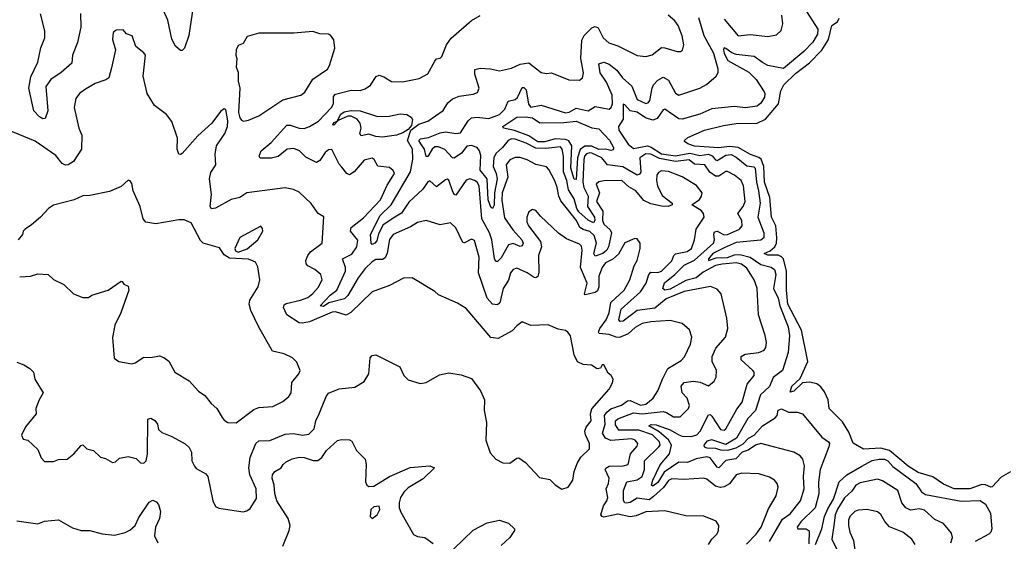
# Model space of a CAD drawing. Extents: x 2087054 to 2277909, y 548907 to 753496.
# Tile 228 of 256: x 2137022 to 2142673, y 668643 to 671639. Entities that reach past the tile are written whole.
import ezdxf

# ---------------------------------------------------------------- set-up
doc = ezdxf.new("R2010")
doc.units = 0

msp = doc.modelspace()

# ---------------------------------------------------------------- linework, layer by layer
at = {"layer": '0CON20XD'}
for points in [[(2138016.7, 671715), (2137991.7, 671548.3), (2137968.1, 671475), (2137955, 671461.2), (2137945, 671462), (2137916.6, 671486.6), (2137895, 671526.7), (2137871.6, 671635), (2137829.5, 671729.5)], [(2141523.8, 671706.2), (2141603.8, 671585), (2141601.4, 671555), (2141575, 671508.7), (2141521.6, 671455), (2141405, 671359.1), (2141315, 671376.1), (2141285, 671392.8), (2141236.8, 671426.8), (2141135, 671438.9), (2141108.7, 671448.7), (2141075, 671472.5), (2141065, 671476), (2141062.1, 671467.9), (2141065.5, 671445), (2141086, 671405), (2141207, 671337), (2141248, 671295), (2141293.9, 671225), (2141298.7, 671215), (2141296.2, 671193.8), (2141275, 671158.5), (2141255, 671142.4), (2141185, 671131.5), (2141125, 671140.6), (2140995, 671125.8), (2140925, 671095.3), (2140825, 671067.3), (2140805, 671070), (2140725, 671124.5), (2140715, 671121.5), (2140679.8, 671070.2), (2140655, 671061.5), (2140614.1, 671075), (2140566.6, 671106.6), (2140526, 671116), (2140495, 671150), (2140485, 671152.5), (2140485, 671067.5), (2140458.8, 671025), (2140461.3, 671005), (2140513.9, 670923.9), (2140545, 670898.2), (2140625, 670913.9), (2140646.4, 670906.4), (2140705, 670868.2), (2140785, 670857.5), (2140867.3, 670872.8), (2140925, 670857.8), (2140975, 670866), (2140997.1, 670857.1), (2141015, 670833.5), (2141025, 670829.4), (2141075, 670861.5), (2141105, 670863.6), (2141135, 670849.4), (2141195, 670798.8), (2141235, 670793.8), (2141243.8, 670785), (2141250.1, 670705), (2141263.2, 670655), (2141271.1, 670585), (2141259.1, 670505), (2141293, 670415), (2141293.4, 670385), (2141275, 670372.5), (2141135, 670359.3), (2141065, 670328.4), (2141001.1, 670295), (2140974.8, 670265), (2140974.8, 670254.8), (2141018.5, 670271.5), (2141085, 670273.4), (2141125, 670288.4), (2141155, 670289.5), (2141214.6, 670274.6), (2141275, 670233.4), (2141335, 670218.1), (2141354.4, 670204.4), (2141361.2, 670175), (2141348.2, 670095), (2141375, 670040), (2141384.9, 669994.9), (2141433, 669875), (2141441, 669825), (2141433.3, 669726.7), (2141400.9, 669625), (2141346.8, 669583.2), (2141325, 669533.1), (2141274.1, 669485), (2141245.7, 669395), (2141202, 669348), (2141135.1, 669234.9), (2141075, 669198.4), (2140995, 669225.2), (2140965, 669218.9), (2140947.8, 669195), (2140950.3, 669185), (2140965, 669179.3), (2141015, 669178.5), (2141045, 669168.7), (2141085.9, 669165.9), (2141135, 669180.1), (2141175, 669202.4), (2141204.6, 669235.4), (2141236.9, 669253.1), (2141285, 669307.2), (2141358.1, 669351.9), (2141368.8, 669365), (2141375, 669395.6), (2141395, 669404.4), (2141435, 669384.4), (2141485.6, 669384.4), (2141515, 669375.6), (2141625, 669241.9), (2141665, 669214.2), (2141670, 669205), (2141666.6, 669185), (2141616.2, 669055), (2141606.4, 668983.6), (2141609, 668915), (2141587.6, 668835), (2141505.9, 668755), (2141485, 668725.4), (2141487.5, 668715), (2141535, 668715.7), (2141552.7, 668702.8), (2141551.9, 668628.1)], [(2137370, 671675), (2137372.4, 671595), (2137352.8, 671507.2), (2137323.9, 671435), (2137321.5, 671388.5), (2137258.9, 671335), (2137200, 671295), (2137171.5, 671255), (2137183.9, 671115), (2137168.3, 671071.7), (2137155, 671069.5), (2137135, 671080.8), (2137102.1, 671115), (2137074.1, 671245), (2137085, 671310), (2137125, 671394.3), (2137143.4, 671476.6), (2137166.2, 671535), (2137165.4, 671575), (2137141.6, 671671.6)], [(2138871.5, 670791.5), (2138855, 670808.6), (2138812.9, 670892.9), (2138795, 670890.5), (2138775, 670876.2), (2138745, 670829.6), (2138725, 670819.3), (2138665, 670850), (2138628.5, 670885), (2138595, 670899.5), (2138557.5, 670895), (2138505, 670852.9), (2138466.2, 670843.8), (2138402.7, 670842.7), (2138396.9, 670855), (2138408.1, 670885), (2138465, 670933.3), (2138555, 671032), (2138575, 671033.2), (2138625, 671016.2), (2138655, 671014.4), (2138685, 671024.3), (2138735.9, 671055), (2138811.9, 671135), (2138822, 671155), (2138822.8, 671197.2), (2138835, 671210.5), (2138925, 671234.7), (2138975, 671232.1), (2139005, 671240.9), (2139035, 671262.3), (2139068.1, 671311.9), (2139085, 671319.6), (2139111.2, 671311.2), (2139155, 671284.4), (2139218.3, 671281.7), (2139315, 671300), (2139365, 671327.5), (2139405, 671401.2), (2139415, 671413.3), (2139435, 671417.5), (2139445, 671427.5), (2139471.4, 671495), (2139498, 671532), (2139615, 671633.8), (2139665, 671662)], [(2141192.8, 668627.2), (2141248.7, 668685), (2141277.3, 668725), (2141319.8, 668830.3), (2141363.6, 668905), (2141374.5, 668955), (2141370, 668975), (2141355, 668994.4), (2141325, 669011.8), (2141265, 669031.5), (2141167.5, 669035), (2141135, 669025.4), (2141096, 668974), (2141065, 668955.7), (2141045, 668951.3), (2141015, 668959.1), (2140965, 668999.5), (2140946.8, 669006.8), (2140835, 668998.9), (2140765, 669002.9), (2140745, 668992.1), (2140717.5, 668952.5), (2140660, 668900), (2140635, 668882.3), (2140565, 668891.5), (2140525, 668866.1), (2140502.7, 668862.8), (2140494.4, 668865), (2140487.7, 668877.7), (2140487.7, 668935), (2140506.5, 668985), (2140565, 668996.5), (2140594.1, 669015.9), (2140608.1, 669055), (2140608.8, 669105), (2140690.7, 669185), (2140697.2, 669195), (2140693.5, 669215), (2140654.8, 669255), (2140575, 669281.7), (2140461.2, 669281.2), (2140442, 669312), (2140440.7, 669335), (2140455, 669347.2), (2140545, 669380.2), (2140595, 669374.8), (2140715, 669388.9), (2140735, 669383.6), (2140775, 669357.5), (2140812.1, 669357.9), (2140860.8, 669405), (2140867.2, 669422.8), (2140852.1, 669465), (2140824.7, 669495), (2140818.2, 669535), (2140834.8, 669555.2), (2140887.4, 669562.6), (2140927.4, 669557.4), (2140975, 669536.9), (2141007.4, 669562.6), (2141018.6, 669585), (2141021.9, 669625), (2140996.2, 669675), (2140996.7, 669705), (2141017, 669753), (2141073.8, 669816.2), (2141085.5, 669865), (2141080.9, 669925), (2141047.1, 670065), (2141025, 670090.8), (2140986.4, 670106.4), (2140835, 670077.6), (2140732.4, 670035), (2140667.6, 669982.4), (2140565, 669968.5), (2140485, 669907.6), (2140468, 669905), (2140461, 669915), (2140474.4, 669975.6), (2140585, 670075.6), (2140618.4, 670125), (2140633.3, 670175), (2140645, 670188.8), (2140685, 670186.5), (2140705, 670194.8), (2140765, 670254.1), (2140775.7, 670284.3), (2140785.4, 670294.6), (2140852.5, 670307.5), (2140877.3, 670325), (2140895.6, 670375), (2140904.5, 670435), (2140950.8, 670505), (2140947.5, 670525), (2140933.6, 670543.6), (2140880, 670575), (2140923.8, 670606.2), (2140935.7, 670625), (2140939.4, 670645), (2140907.3, 670687.3), (2140825, 670736.9), (2140745, 670766.9), (2140705, 670771.1), (2140688.6, 670761.4), (2140679.6, 670745), (2140676.5, 670715), (2140682.4, 670685), (2140709.3, 670629.3), (2140766.7, 670585), (2140767.5, 670575), (2140743.3, 670566.7), (2140705, 670568.4), (2140645, 670581.3), (2140605, 670600), (2140558.2, 670655), (2140518.8, 670678.8), (2140478, 670715), (2140375, 670713.3), (2140345, 670707.1), (2140330.8, 670695), (2140349, 670645), (2140332.4, 670595), (2140369.2, 670539.2), (2140367.8, 670485), (2140373.7, 670465), (2140411.8, 670431.8), (2140417.8, 670415), (2140401.1, 670335), (2140391.6, 670315), (2140368.6, 670295), (2140325, 670280.4), (2140318.1, 670295), (2140332.7, 670355), (2140319.3, 670399.3), (2140295, 670422.6), (2140255, 670432.9), (2140237.2, 670445), (2140217.8, 670485), (2140128.6, 670598.6), (2140115.7, 670625), (2140107.3, 670675), (2140093.1, 670713.1), (2140059.2, 670779.2), (2140045, 670794.4), (2139985, 670807.1), (2139934.6, 670834.6), (2139895, 670847.9), (2139865, 670846.4), (2139835, 670834.4), (2139813.1, 670805), (2139823.3, 670735), (2139791.2, 670645), (2139788.2, 670601.8), (2139805, 670500.4), (2139851.8, 670431.8), (2139904.1, 670375), (2139910.9, 670355), (2139905, 670340), (2139895, 670336.9), (2139855, 670353), (2139826.4, 670345), (2139785, 670271.1), (2139765, 670249.5), (2139755, 670250), (2139746.9, 670266.9), (2139731.1, 670375), (2139719.2, 670415), (2139675.2, 670495), (2139658.6, 670685), (2139647.5, 670705), (2139631.9, 670715), (2139605, 670724), (2139585, 670716.5), (2139525, 670630.4), (2139515, 670635.5), (2139505, 670655.5), (2139485, 670716.7), (2139475, 670721.9), (2139465, 670718.1), (2139415, 670678.9), (2139375, 670713.6), (2139365, 670708.2), (2139334.9, 670665.1), (2139255, 670590), (2139212.7, 670527.3), (2139175.5, 670505.5), (2139108.7, 670461.3), (2139081.2, 670408.8), (2139071.2, 670368.8), (2139060, 670355), (2139045, 670348.5), (2139038.5, 670355), (2139035.7, 670405), (2139091.4, 670515), (2139154.2, 670575.8), (2139265, 670764.5), (2139278.4, 670838.4), (2139277.1, 670895), (2139247.6, 670945), (2139266.5, 671003.5), (2139311.9, 671038.1), (2139365, 671056.7), (2139452.5, 671117.5), (2139478.6, 671161.4), (2139505, 671184.4), (2139545, 671198.9), (2139625, 671211.2), (2139649.3, 671220.7), (2139658.8, 671245), (2139633.8, 671325), (2139635, 671353.3), (2139665, 671360.9), (2139724.4, 671355.6), (2139775.4, 671344.6), (2139845, 671360.9), (2139893.9, 671383.9), (2139945, 671391.2), (2140015, 671336.2), (2140045, 671330), (2140075, 671334), (2140173.7, 671293.7), (2140235, 671290.6), (2140251.4, 671305), (2140257.3, 671332.7), (2140243.3, 671415), (2140248.5, 671521.5), (2140261.3, 671548.7), (2140305, 671590.9), (2140325, 671599.5), (2140342.3, 671592.3), (2140370, 671535), (2140402.9, 671505), (2140455, 671489.3), (2140565, 671433.1), (2140615, 671426.7), (2140652.8, 671437.2), (2140705, 671478.1), (2140725, 671477.3), (2140795, 671455.6), (2140815, 671455.8), (2140826.5, 671463.5), (2140833.1, 671495), (2140824.4, 671545), (2140800.5, 671605), (2140782.1, 671632.1), (2140743.9, 671663.9)], [(2141325, 668642.8), (2141399.6, 668770.4), (2141445, 668801.8), (2141503.5, 668875), (2141525.2, 668945), (2141521.4, 669015), (2141526.4, 669076.4), (2141515.9, 669115.9), (2141501.4, 669135), (2141464.7, 669154.7), (2141275, 669204.6), (2141245, 669194.6), (2141203.6, 669166.4), (2141168.7, 669155), (2141132.4, 669117.6), (2141075, 669107.6), (2141035, 669065.3), (2141025, 669068.9), (2140985, 669122.3), (2140965, 669128.8), (2140905, 669117.7), (2140855, 669096.4), (2140805, 669098), (2140720, 669040), (2140685, 668981), (2140655, 668960), (2140649.1, 668965), (2140655, 668995.3), (2140698.5, 669081.5), (2140751.7, 669145), (2140763.8, 669195), (2140746, 669226), (2140692.8, 669272.8), (2140633.7, 669306.3), (2140646, 669314), (2140675, 669313), (2140755, 669283.3), (2140805, 669255.5), (2140825, 669247.7), (2140875, 669245.8), (2140908.7, 669255), (2140927.8, 669275), (2140975, 669370), (2140985, 669370.6), (2140995, 669362.5), (2141044.6, 669285), (2141065, 669282), (2141075, 669288.5), (2141137.7, 669402.3), (2141167.7, 669442.3), (2141197.5, 669545), (2141238, 669595), (2141236.6, 669615), (2141229.3, 669625), (2141162.5, 669685), (2141162.5, 669705), (2141185, 669718.7), (2141265, 669726.7), (2141295, 669741.8), (2141305, 669756.7), (2141308.5, 669785), (2141301.2, 669825), (2141262.8, 669942.8), (2141255, 670097.5), (2141237.7, 670145), (2141195, 670210.8), (2141165, 670234.1), (2141135, 670241.7), (2141054.5, 670235.5), (2141015, 670226.6), (2140945, 670188.6), (2140905, 670157), (2140845, 670140.8), (2140755, 670091.8), (2140725.2, 670085.2), (2140712.9, 670095), (2140722.7, 670127.3), (2140781.7, 670175), (2140835, 670229.7), (2140895, 670257.5), (2141004.4, 670355), (2141010.6, 670375), (2141005, 670407.5), (2141010.6, 670419.4), (2141025, 670423.4), (2141065, 670403), (2141084.2, 670404.2), (2141153.1, 670435), (2141169.1, 670455), (2141167.5, 670485), (2141144, 670525), (2141175, 670565.6), (2141185.3, 670595), (2141175.8, 670685), (2141162.1, 670715), (2141125, 670745.4), (2141085, 670766.8), (2141075, 670766.1), (2141035, 670739.1), (2141015, 670740), (2140982.3, 670762.3), (2140954.5, 670804.5), (2140895, 670809.5), (2140865, 670834.5), (2140785, 670824), (2140695, 670842.4), (2140645, 670866.6), (2140615, 670867.6), (2140581.3, 670845), (2140587.1, 670762.9), (2140579.2, 670750.8), (2140565, 670746.2), (2140483.2, 670793.2), (2140395, 670804.8), (2140362.4, 670845), (2140305, 670871.2), (2140294.8, 670874.8), (2140275, 670869.1), (2140263.6, 670855), (2140259.2, 670835), (2140253.9, 670706.1), (2140259.7, 670675), (2140284.7, 670625), (2140281.1, 670565), (2140320.3, 670505), (2140322, 670485), (2140315, 670471.9), (2140285, 670486.4), (2140231.2, 670535), (2140218.8, 670555), (2140205, 670610), (2140171.8, 670661.8), (2140161.7, 670715), (2140143.9, 670765), (2140142.1, 670855), (2140135.6, 670895.6), (2140125, 670908.8), (2140041, 670899), (2139985, 670900.8), (2139929.3, 670929.3), (2139865, 670952.9), (2139845, 670954.2), (2139824.7, 670945.3), (2139793.1, 670905), (2139755, 670869.4), (2139742.6, 670845), (2139739.7, 670795), (2139757.4, 670755), (2139761.4, 670725), (2139747.5, 670645), (2139745.8, 670574.2), (2139735, 670554.4), (2139725, 670562.5), (2139710.5, 670605), (2139705, 670724.6), (2139665.6, 670775), (2139668.1, 670858.1), (2139661, 670885), (2139647.5, 670905), (2139615, 670916), (2139588, 670912), (2139558.3, 670871.7), (2139515, 670842.5), (2139505, 670845.4), (2139462.7, 670892.7), (2139425, 670907.7), (2139405, 670907.8), (2139388.6, 670895), (2139365, 670853.3), (2139355, 670852.5), (2139344.8, 670895), (2139325, 670925.3), (2139313.3, 670945), (2139322.7, 670955), (2139367.4, 670962.6), (2139435, 670989.5), (2139465.8, 670994.2), (2139525.3, 670984.7), (2139551.5, 670988.5), (2139595, 671056.8), (2139615, 671074.4), (2139645, 671078.7), (2139715, 671071.2), (2139776.5, 671093.4), (2139807.1, 671125), (2139825, 671170.9), (2139865, 671180.7), (2139879.1, 671190.9), (2139905, 671248.9), (2139915, 671250), (2139928.5, 671235), (2139942.7, 671152.7), (2139955, 671136.6), (2140015, 671147.3), (2140155, 671104), (2140175, 671108.1), (2140215, 671130.8), (2140285, 671114.6), (2140325, 671140), (2140405, 671124.7), (2140415.9, 671134.1), (2140423.9, 671155), (2140422.3, 671205), (2140389.3, 671279.3), (2140353.4, 671333.4), (2140345, 671385.8), (2140375, 671393.9), (2140405, 671383.2), (2140448.7, 671348.7), (2140481.9, 671305), (2140536.2, 671256.2), (2140565, 671180.6), (2140615, 671157.5), (2140629.6, 671160.4), (2140639.3, 671175), (2140651.2, 671245), (2140660.3, 671265), (2140685, 671291.2), (2140715, 671308.9), (2140745, 671290.8), (2140785, 671217.1), (2140805, 671205.5), (2140925, 671245.7), (2140963.4, 671266.6), (2141020, 671315), (2141030.6, 671335), (2141030.9, 671355), (2141005.5, 671445), (2140950.9, 671545), (2140918.9, 671648.9)], [(2142708.7, 669041.3), (2142655, 669012.5), (2142603, 668957), (2142595, 668954.4), (2142565, 668968.5), (2142545, 668970), (2142475, 668944.6), (2142384.5, 668945), (2142325, 668970.7), (2142263, 669013), (2142178.8, 669038.8), (2142120.8, 669075), (2142015, 669165.2), (2141965, 669178.9), (2141865, 669171.5), (2141805, 669206.7), (2141779.9, 669269.9), (2141745, 669328.5), (2141667.8, 669405), (2141661.8, 669455), (2141641.2, 669501.2), (2141620, 669530), (2141596.7, 669546.7), (2141556.3, 669556.3), (2141515, 669553.1), (2141465, 669506.2), (2141445, 669498.8), (2141454.2, 669535), (2141502.2, 669577.8), (2141545.5, 669675), (2141508.3, 669855), (2141430, 670005), (2141423.4, 670085), (2141422.4, 670195), (2141404.9, 670264.9), (2141395, 670277.2), (2141375, 670286.5), (2141315, 670286.5), (2141294.4, 670295), (2141328.8, 670311.2), (2141356.1, 670333.9), (2141365.1, 670354.9), (2141366.6, 670385), (2141362.1, 670455), (2141337.5, 670505), (2141328.3, 670618.3), (2141297.1, 670705), (2141293.6, 670795), (2141276.7, 670836.7), (2141265, 670847.6), (2141216.4, 670865), (2141145, 670905.2), (2141095, 670909.6), (2141035, 670903), (2140895, 670912.7), (2140856, 670925), (2140838.3, 670938.3), (2140837.5, 670945), (2140857.3, 670962.7), (2140952, 671005), (2141061.8, 671031.8), (2141135, 671043.2), (2141255, 671044.7), (2141303.3, 671066.7), (2141377.6, 671155), (2141390.7, 671229.3), (2141408.5, 671265), (2141475, 671328.9), (2141555, 671390.5), (2141626.1, 671463.9), (2141663.5, 671525), (2141683.8, 671605), (2141715, 671626.4), (2141725, 671646.7)], [(2141065, 671641.1), (2141145, 671545.8), (2141215, 671554.4), (2141315, 671542), (2141365, 671552), (2141392.7, 671577.3), (2141402.5, 671615), (2141397.1, 671665)], [(2137005, 669671.2), (2137045, 669656), (2137080, 669635), (2137100, 669615), (2137108.8, 669575), (2137156.2, 669495), (2137132.9, 669455), (2137113.8, 669405), (2137116.2, 669375), (2137055, 669300.8), (2137032.5, 669252.5), (2137040.7, 669230.7), (2137067.5, 669225), (2137125, 669170), (2137145, 669122.5), (2137165, 669102.5), (2137215, 669102), (2137245, 669112.5), (2137295, 669115.6), (2137332, 669145), (2137375, 669193.3), (2137385, 669196.7), (2137407.5, 669175), (2137445, 669163.8), (2137485, 669126.2), (2137515, 669118.8), (2137555, 669096.7), (2137570.7, 669099.3), (2137595, 669120), (2137645, 669130), (2137689.5, 669119.5), (2137715, 669093.3), (2137735, 669091.2), (2137748, 669105), (2137755.6, 669144.4), (2137756.7, 669345), (2137775, 669351.2), (2137797.6, 669337.6), (2137812, 669315), (2137817.5, 669285), (2137837.8, 669267.8), (2137894, 669245), (2137972.1, 669202.1), (2137995, 669182), (2138007.5, 669155), (2138010, 669105), (2138024.2, 669075), (2138035, 669062), (2138090.5, 669030.5), (2138102, 669015), (2138130.6, 668875), (2138145, 668843.3), (2138164.1, 668834.1), (2138305, 668812.2), (2138325, 668817.5), (2138345, 668832), (2138380.9, 668889.1), (2138379.2, 668945), (2138342.9, 669025), (2138336.5, 669065), (2138345.2, 669125), (2138376.9, 669205), (2138395, 669220), (2138457, 669223), (2138545, 669258.3), (2138592.9, 669262.9), (2138645, 669252.1), (2138680.6, 669259.4), (2138711.3, 669288.7), (2138722.3, 669335), (2138740.7, 669375), (2138780.4, 669475), (2138795, 669493.1), (2138855, 669518.2), (2138945, 669527.5), (2138999.5, 669560.5), (2139026.2, 669605), (2139034.1, 669695.9), (2139045, 669710), (2139065, 669713.8), (2139203.3, 669645), (2139226.7, 669595), (2139251.2, 669571.2), (2139320, 669550), (2139355, 669554.4), (2139430.7, 669599.3), (2139485, 669610), (2139555, 669600), (2139615, 669578.8), (2139666.6, 669506.6), (2139690, 669455), (2139688, 669395), (2139700.6, 669325), (2139697.5, 669225), (2139722.1, 669152.1), (2139754.6, 669114.6), (2139795, 669094.3), (2139835, 669092.5), (2139875, 669120), (2139887.5, 669122.5), (2139925, 669096.7), (2140005, 669010), (2140065, 668997.5), (2140095, 668967.5), (2140133.6, 668943.6), (2140170, 668955), (2140196.7, 668995), (2140204, 669045), (2140220.7, 669089.3), (2140243.2, 669126.8), (2140292.5, 669175), (2140293.1, 669205), (2140269.2, 669255), (2140265.9, 669275), (2140272.2, 669297.8), (2140300.9, 669335), (2140298.9, 669375), (2140305.2, 669404.8), (2140405, 669516.7), (2140425, 669552.5), (2140428.8, 669575), (2140416.7, 669595), (2140398.8, 669608.8), (2140375, 669656.7), (2140365, 669657.5), (2140355, 669637.5), (2140337, 669633), (2140304.1, 669654.1), (2140255, 669657.9), (2140223.8, 669673.8), (2140203.5, 669715), (2140183.1, 669823.1), (2140168.8, 669845), (2140155, 669854), (2140111.7, 669861.7), (2140055, 669885.6), (2139955, 669882), (2139905, 669903.3), (2139875, 669881.2), (2139848.6, 669851.4), (2139767.1, 669807.1), (2139725, 669814.4), (2139585, 669979.4), (2139535, 670010.8), (2139425, 670059.4), (2139405, 670077.5), (2139275, 670156), (2139225, 670154.4), (2139145, 670111.8), (2139045, 670075.7), (2138922.4, 669957.6), (2138895, 669942.4), (2138835, 669960.3), (2138815, 669959.8), (2138685, 669903.8), (2138645, 669895.5), (2138625, 669897.7), (2138554.6, 669944.6), (2138535.3, 669985), (2138539.6, 670000.4), (2138550.4, 670009.6), (2138632.8, 670027.2), (2138675, 670043.6), (2138705, 670066.1), (2138735, 670100.9), (2138758.2, 670145), (2138750.6, 670175), (2138715, 670204.5), (2138675.7, 670225.7), (2138666.9, 670236.9), (2138664.1, 670255), (2138675, 670284.4), (2138691.2, 670305), (2138758.1, 670355), (2138766.7, 670506.7), (2138735.8, 670525.8), (2138695, 670584), (2138625, 670647.5), (2138593.2, 670663.2), (2138545, 670673.3), (2138326.3, 670643.7), (2138285, 670617.5), (2138235, 670605.6), (2138145, 670555.6), (2138123, 670553), (2138114.6, 670565), (2138122.7, 670635), (2138111.7, 670725), (2138119.7, 670760.3), (2138147.5, 670805), (2138142.8, 670867.2), (2138150.4, 670915), (2138199.5, 670985), (2138213.9, 671025), (2138216.9, 671056.9), (2138205, 671122.5), (2138195, 671126.7), (2138175, 671111.2), (2138123.8, 671045), (2138045, 670972), (2137955, 670870), (2137945, 670863.8), (2137935, 670866.7), (2137924.6, 670895), (2137928.2, 670958.2), (2137895, 671053.3), (2137864.6, 671095), (2137796.2, 671146.2), (2137752.7, 671215), (2137730.4, 671315), (2137743.1, 671435), (2137735, 671448.6), (2137688.6, 671485), (2137666.7, 671545), (2137635, 671557.5), (2137615, 671580), (2137575, 671578.8), (2137558.8, 671565), (2137554, 671525), (2137571.2, 671465), (2137548.6, 671361.4), (2137533.3, 671305), (2137516.8, 671293.2), (2137455, 671272.2), (2137394.2, 671235), (2137364.2, 671215), (2137344.6, 671185.4), (2137334.6, 671135), (2137360.4, 671015), (2137377.8, 670975), (2137377.3, 670895), (2137330, 670825), (2137300, 670805), (2137285, 670802.9), (2137265, 670812.9), (2137228.3, 670858.3), (2137110.4, 670940.4), (2136915, 671021.1)], [(2138306.6, 671056.6), (2138335, 671061.5), (2138393.7, 671086.3), (2138532.1, 671177.9), (2138635.5, 671204.5), (2138657.9, 671222.1), (2138703.7, 671296.3), (2138788, 671355), (2138800.8, 671375), (2138830.5, 671475), (2138825, 671522.5), (2138805, 671550), (2138795, 671556.2), (2138745, 671558), (2138705, 671570), (2138595, 671562.1), (2138395, 671561.4), (2138327.7, 671542.3), (2138305, 671502.5), (2138275, 671490), (2138263.3, 671465), (2138262.5, 671435), (2138267.5, 671415), (2138263.3, 671365), (2138276.4, 671336.4), (2138276.2, 671285), (2138285.5, 671245), (2138278.2, 671105), (2138285.4, 671075.4), (2138295, 671061.9), (2138306.6, 671056.6)], [(2139105, 670964.5), (2139065, 670967.3), (2139025, 670982), (2138980.9, 670970.9), (2138974.8, 670984.8), (2138982.1, 671015), (2138976.1, 671045), (2138958, 671068), (2138925, 671084.5), (2138905, 671083.7), (2138850, 671060), (2138825, 671032.7), (2138818.8, 671035), (2138825, 671048.1), (2138843.3, 671056.7), (2138865, 671095.8), (2138885, 671108.8), (2138923.4, 671116.6), (2138975, 671114.8), (2139075, 671083.3), (2139142.5, 671085), (2139205, 671098.8), (2139243.4, 671093.4), (2139268.9, 671078.9), (2139276.5, 671065), (2139270, 671030), (2139251.4, 671008.6), (2139221.1, 670988.9), (2139184.8, 670975.2), (2139105, 670964.5)], [(2140215, 670720), (2140205, 670722.5), (2140186, 670786), (2140190, 670915), (2140173.2, 670943.2), (2140155, 670950), (2140095, 670954.6), (2140035, 670937), (2139995, 670937.1), (2139945, 670971.2), (2139862.3, 671002.3), (2139798, 671015), (2139794.5, 671024.5), (2139875, 671078.1), (2139925, 671080), (2139965.5, 671075), (2140006.9, 671046.9), (2140145, 671047.4), (2140215, 671056.3), (2140305, 671017.5), (2140345, 671011.9), (2140406.5, 670946.5), (2140430.2, 670905), (2140428.8, 670891.2), (2140415, 670886.7), (2140385, 670894.4), (2140345, 670892.7), (2140305, 670912.5), (2140265, 670913.2), (2140237.8, 670892.2), (2140222.6, 670845), (2140215, 670720)], [(2140975.8, 668625), (2140993.6, 668656.4), (2141025, 668686.7), (2141032.5, 668705), (2141034, 668735), (2141019.4, 668759.4), (2140948, 668788), (2140845, 668790), (2140725, 668818.5), (2140615, 668812.3), (2140559.6, 668790.4), (2140525, 668783.9), (2140455, 668798.8), (2140375, 668782.6), (2140364.5, 668785), (2140357.3, 668795), (2140372.1, 668847.9), (2140391.9, 668875), (2140397.3, 668895), (2140388.4, 668945), (2140401.5, 668975), (2140406.1, 669005), (2140382.1, 669055), (2140385.9, 669064.1), (2140405.7, 669074.3), (2140485, 669077), (2140514.4, 669085), (2140528.1, 669145), (2140565, 669190), (2140569.5, 669205), (2140555, 669224.4), (2140535, 669230.9), (2140415, 669222.4), (2140383.8, 669235), (2140366.7, 669265), (2140381.7, 669315), (2140379.2, 669365), (2140391.4, 669385), (2140415, 669403.3), (2140475, 669425.7), (2140509.8, 669450.2), (2140525, 669450.9), (2140585, 669425.2), (2140615, 669430), (2140658.2, 669465), (2140685, 669507.5), (2140710.7, 669575), (2140742, 669635), (2140818.7, 669681.3), (2140837.9, 669702.1), (2140871.8, 669775), (2140879.5, 669815), (2140867.2, 669857.2), (2140825, 669894.3), (2140755, 669911.1), (2140643.8, 669903.8), (2140595, 669894.1), (2140555, 669871.8), (2140514.8, 669835.2), (2140465, 669813.5), (2140445, 669815.3), (2140405, 669831.7), (2140347.3, 669837.3), (2140344.2, 669845), (2140350.8, 669865), (2140387.4, 669915), (2140405.5, 669955), (2140414.3, 670015), (2140491.5, 670085), (2140523.3, 670145), (2140548.9, 670225), (2140566.7, 670255), (2140583.8, 670325), (2140583.3, 670355), (2140565, 670380), (2140552.5, 670382.5), (2140495, 670356.7), (2140458.8, 670291.2), (2140426.1, 670263.9), (2140385, 670241.5), (2140365, 670215.5), (2140345.2, 670165), (2140346.1, 670103.9), (2140338.7, 670081.3), (2140325, 670071.1), (2140268.1, 670058.1), (2140263.6, 670065), (2140278.4, 670125), (2140239.8, 670215), (2140250.3, 670315), (2140247.3, 670337.3), (2140235, 670350), (2140160.8, 670380.8), (2140115, 670412.9), (2140010.9, 670510.9), (2139985, 670543.3), (2139965, 670548.8), (2139944, 670535), (2139932.5, 670505), (2139932.5, 670477.5), (2139942.5, 670455), (2140010.4, 670365), (2140017.7, 670335), (2139999.2, 670285), (2140001.1, 670188.9), (2139995.8, 670164.2), (2139985, 670156.5), (2139975, 670157.9), (2139935, 670185.3), (2139875, 670211.2), (2139854.4, 670205), (2139839.3, 670185), (2139827.7, 670142.3), (2139795.9, 670094.1), (2139777.2, 670012.8), (2139765, 670001.8), (2139735, 670004.7), (2139705, 670040), (2139655.6, 670185), (2139658.4, 670275), (2139631.3, 670371.3), (2139615, 670379.2), (2139575, 670357.1), (2139565, 670360), (2139525, 670444.2), (2139495, 670471.4), (2139435, 670460), (2139355, 670485.6), (2139305, 670473.1), (2139265, 670448.8), (2139164.4, 670405.6), (2139145, 670376.9), (2139131.7, 670298.3), (2139119.2, 670270.8), (2139105, 670260.9), (2139065, 670261.2), (2139045, 670248.6), (2139005, 670209.8), (2138965, 670155.3), (2138905.3, 670054.7), (2138885.8, 670035), (2138796.8, 670013.2), (2138765, 669992.4), (2138745.8, 669995), (2138804.2, 670055.8), (2138841.4, 670085), (2138892.3, 670195), (2138892.7, 670215), (2138874.5, 670265), (2138928.2, 670291.8), (2138957.6, 670335), (2138961.8, 670371.8), (2138920.4, 670425), (2138923.6, 670445), (2138995, 670500), (2139092.1, 670605), (2139131.6, 670688.4), (2139173.3, 670755), (2139165, 670772.5), (2139145, 670790.6), (2139077.9, 670797.9), (2139056.3, 670836.3), (2139045, 670842.9), (2138998.1, 670831.9), (2138941.5, 670765), (2138915, 670748.2), (2138899.4, 670755), (2138871.5, 670791.5)], [(2138265, 669322.9), (2138365, 669401.1), (2138395, 669411.9), (2138475, 669417.5), (2138533, 669447), (2138566.2, 669475), (2138580, 669495), (2138582.9, 669555), (2138624, 669605), (2138631.2, 669625), (2138612.3, 669672.3), (2138587.3, 669697.3), (2138538.9, 669718.9), (2138472, 669735), (2138393.6, 669873.6), (2138348.1, 669968.1), (2138338.5, 670005), (2138342.8, 670027.2), (2138390, 670105), (2138400, 670145), (2138389.1, 670219.1), (2138375.8, 670245.8), (2138335, 670263.5), (2138225, 670270), (2138195, 670287.5), (2138168.3, 670328.3), (2138075.3, 670355.3), (2138060.3, 670370.3), (2138005, 670472.5), (2137965, 670488.8), (2137935, 670490), (2137803.5, 670466.5), (2137745, 670475.6), (2137730.9, 670495), (2137714, 670565), (2137673.8, 670655), (2137665, 670697.5), (2137655, 670713.3), (2137645, 670717.5), (2137605, 670680), (2137537.3, 670652.7), (2137425, 670629.4), (2137385, 670627.1), (2137335, 670604.3), (2137215, 670573.3), (2137186.7, 670555), (2137142, 670505), (2137090.3, 670459.7), (2137052.5, 670435), (2137042.5, 670425), (2137037.5, 670405), (2137012.5, 670375)], [(2138275, 670304), (2138328, 670322), (2138389.2, 670375), (2138416.7, 670425), (2138415, 670440), (2138405, 670452.5), (2138285, 670387.1), (2138255.6, 670325), (2138260.3, 670310.3), (2138275, 670304)], [(2137021.7, 670161.7), (2137083.6, 670166.4), (2137125, 670178.8), (2137185, 670176.2), (2137215, 670147.5), (2137275, 670117.5), (2137330, 670065), (2137385, 670043.3), (2137416.4, 670043.6), (2137435, 670057.5), (2137530, 670085), (2137605, 670137.5), (2137610, 670135), (2137620, 670120), (2137645, 670107.5), (2137647.3, 670085), (2137601.8, 669955), (2137567.5, 669885), (2137554.4, 669814.4), (2137563.3, 669695), (2137590.8, 669675), (2137665, 669662.3), (2137685, 669668.1), (2137735, 669701.4), (2137775, 669698.6), (2137825, 669707.5), (2137849.7, 669699.7), (2137877.5, 669677.5), (2137912.9, 669615), (2137994, 669565), (2138048, 669505), (2138085, 669481.2), (2138121.2, 669435), (2138153.8, 669405), (2138183.8, 669355), (2138195, 669338.8), (2138215.7, 669325.7), (2138265, 669322.9)], [(2138531.4, 668615), (2138568.9, 668705), (2138574.4, 668735), (2138562.5, 668775), (2138497.8, 668875), (2138486.9, 668916.9), (2138482.9, 668965), (2138470.6, 669005), (2138472.5, 669025), (2138485.9, 669044.1), (2138522.5, 669065), (2138533.3, 669085), (2138551.1, 669098.9), (2138585, 669117.1), (2138625, 669125.8), (2138655, 669124.3), (2138706.8, 669106.8), (2138732.1, 669107.9), (2138755.7, 669124.3), (2138782.5, 669165), (2138845, 669222), (2138868.8, 669228.8), (2138915, 669226.2), (2138928.8, 669218.8), (2138954.5, 669164.5), (2139004.3, 669115), (2139010, 669085), (2139006.1, 668985), (2139013.5, 668965), (2139025, 668957.3), (2139055, 668960.8), (2139145, 669015.5), (2139263.8, 669066.2), (2139375, 669076.2), (2139402.5, 669065), (2139337.8, 669002.2), (2139250.5, 668949.5), (2139225.7, 668925), (2139208.1, 668895), (2139200, 668865), (2139200, 668835), (2139210.2, 668810.2), (2139282.3, 668682.3), (2139305, 668670), (2139347.5, 668665), (2139395, 668630)], [(2141590.4, 668625), (2141625, 668715.7), (2141640.4, 668785), (2141659.5, 668830.5), (2141693.2, 668885), (2141725, 668984), (2141769.1, 669025), (2141854.9, 669075.1), (2141915, 669106.5), (2141954.2, 669115.8), (2141985, 669114.1), (2142005, 669104.8), (2142033.1, 669073.1), (2142165, 668975.6), (2142198.1, 668928.1), (2142221.2, 668911.2), (2142425, 668873.3), (2142535, 668878.1), (2142565, 668856.8), (2142594, 668805), (2142602.5, 668715), (2142596, 668695), (2142585.2, 668684.8), (2142505, 668642.8)], [(2142365.4, 668635), (2142375.6, 668665), (2142369.8, 668689.8), (2142325, 668745.7), (2142275, 668768.9), (2142215, 668821.5), (2142185, 668830.3), (2142135, 668822.6), (2142108.8, 668835), (2142085.3, 668865), (2142062.7, 668935), (2141975, 668990.4), (2141945, 669000), (2141845, 668978.7), (2141820.4, 668965), (2141798.2, 668931.8), (2141755, 668893.8), (2141715, 668828.3), (2141701.8, 668795), (2141696.7, 668746.7), (2141684.1, 668655), (2141715, 668588.6)], [(2137005, 668760), (2137125, 668743.5), (2137165, 668758.1), (2137245, 668767.5), (2137325, 668720), (2137375, 668705.4), (2137425, 668705.6), (2137495, 668685.4), (2137565, 668678.7), (2137626.2, 668693.8), (2137653.4, 668706.6), (2137685, 668734), (2137705, 668780), (2137765, 668868), (2137785, 668878.8), (2137805, 668870), (2137818.8, 668855), (2137829.2, 668815), (2137824.3, 668775), (2137801.2, 668725), (2137796, 668675), (2137813.8, 668635)], [(2139045, 668773.3), (2139073.8, 668795), (2139088.8, 668825), (2139085.7, 668845.7), (2139055, 668841.4), (2139037.5, 668825), (2139032.5, 668785), (2139045, 668773.3)], [(2142162.2, 668625), (2142142.9, 668655), (2142090, 668695), (2142015, 668725.5), (2141986.8, 668756.8), (2141965, 668797.5), (2141945, 668813.3), (2141886.3, 668826.3), (2141835, 668821.6), (2141815, 668813.8), (2141786.4, 668785), (2141779.2, 668765), (2141779.6, 668735), (2141786.2, 668696.2), (2141808.3, 668648.3), (2141814.6, 668595)], [(2139511.7, 668598.3), (2139625, 668708.2), (2139705, 668749.6), (2139775, 668764.4), (2139827.8, 668747.8), (2139862.5, 668715), (2139862.5, 668705), (2139835.6, 668664.4), (2139785, 668620)]]:
    msp.add_lwpolyline(points, dxfattribs=at)

doc.saveas('drawing.dxf')
